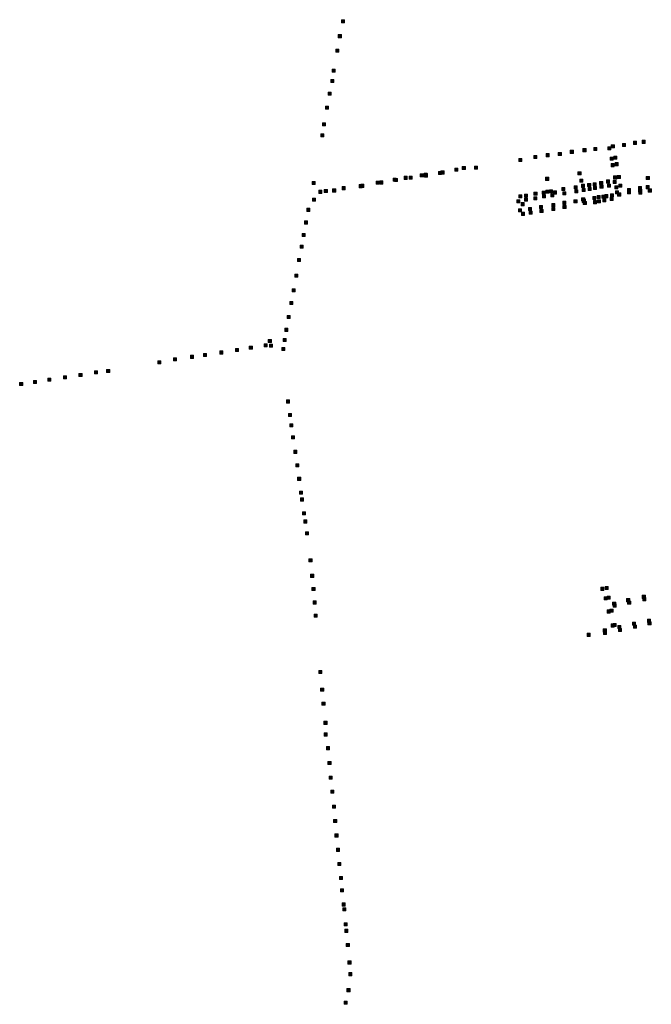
# Model space of a CAD drawing. Extents: x 97504 to 106860, y 464309 to 471560.
# Tile 16 of 53: x 102187 to 103003, y 466640 to 467912. Entities that reach past the tile are written whole.
import ezdxf

# ---------------------------------------------------------------- set-up
doc = ezdxf.new("R2010")
doc.units = 0
doc.layers.add('140 KOLKEN', color=44, linetype='Continuous', lineweight=20, true_color=0xc04000)

msp = doc.modelspace()

# ---------------------------------------------------------------- hatches: boundary and pattern name
at = {"layer": '140 KOLKEN', "true_color": 0xc04000}
for points in [[(102602.8, 467908.1), (102602.8, 467912.1), (102606.8, 467912.1), (102606.8, 467908.1)], [(102598.9, 467888.8), (102598.9, 467892.8), (102602.9, 467892.8), (102602.9, 467888.8)], [(102595.7, 467870.1), (102595.7, 467874.1), (102599.7, 467874.1), (102599.7, 467870.1)], [(102591, 467844.1), (102591, 467848.1), (102595, 467848.1), (102595, 467844.1)], [(102589.1, 467830.8), (102589.1, 467834.8), (102593.1, 467834.8), (102593.1, 467830.8)], [(102585.8, 467814.4), (102585.8, 467818.4), (102589.8, 467818.4), (102589.8, 467814.4)], [(102582.4, 467796.3), (102582.4, 467800.3), (102586.4, 467800.3), (102586.4, 467796.3)], [(102578.5, 467774.8), (102578.5, 467778.8), (102582.5, 467778.8), (102582.5, 467774.8)], [(102576.1, 467760.6), (102576.1, 467764.6), (102580.1, 467764.6), (102580.1, 467760.6)], [(102951.7, 467746.4), (102951.7, 467750.4), (102955.7, 467750.4), (102955.7, 467746.4)], [(102966.2, 467748.3), (102966.2, 467752.3), (102970.2, 467752.3), (102970.2, 467748.3)], [(102980.4, 467750.9), (102980.4, 467754.9), (102984.4, 467754.9), (102984.4, 467750.9)], [(102991.7, 467752.3), (102991.7, 467756.3), (102995.7, 467756.3), (102995.7, 467752.3)], [(102851.5, 467732.6), (102851.5, 467736.6), (102855.5, 467736.6), (102855.5, 467732.6)], [(102867.6, 467735), (102867.6, 467739), (102871.6, 467739), (102871.6, 467735)], [(102883.2, 467736.6), (102883.2, 467740.6), (102887.2, 467740.6), (102887.2, 467736.6)], [(102898.7, 467739.3), (102898.7, 467743.3), (102902.7, 467743.3), (102902.7, 467739.3)], [(102915.1, 467741.5), (102915.1, 467745.5), (102919.1, 467745.5), (102919.1, 467741.5)], [(102929.2, 467743), (102929.2, 467747), (102933.2, 467747), (102933.2, 467743)], [(102947.2, 467743.8), (102947.2, 467747.8), (102951.2, 467747.8), (102951.2, 467743.8)], [(102832.3, 467728.8), (102832.3, 467732.8), (102836.3, 467732.8), (102836.3, 467728.8)], [(102950.3, 467730.5), (102950.3, 467734.5), (102954.3, 467734.5), (102954.3, 467730.5)], [(102951.5, 467722.1), (102951.5, 467726.1), (102955.5, 467726.1), (102955.5, 467722.1)], [(102955.1, 467731.7), (102955.1, 467735.7), (102959.1, 467735.7), (102959.1, 467731.7)], [(102956.6, 467723.4), (102956.6, 467727.4), (102960.6, 467727.4), (102960.6, 467723.4)], [(102704.9, 467709), (102704.9, 467713), (102708.9, 467713), (102708.9, 467709)], [(102709.6, 467709.1), (102709.6, 467713.1), (102713.6, 467713.1), (102713.6, 467709.1)], [(102709.8, 467709.7), (102709.8, 467713.7), (102713.8, 467713.7), (102713.8, 467709.7)], [(102710.2, 467708.7), (102710.2, 467712.7), (102714.2, 467712.7), (102714.2, 467708.7)], [(102710.3, 467709.2), (102710.3, 467713.2), (102714.3, 467713.2), (102714.3, 467709.2)], [(102728.2, 467711.9), (102728.2, 467715.9), (102732.2, 467715.9), (102732.2, 467711.9)], [(102731.6, 467712.6), (102731.6, 467716.6), (102735.6, 467716.6), (102735.6, 467712.6)], [(102749.4, 467716.3), (102749.4, 467720.3), (102753.4, 467720.3), (102753.4, 467716.3)], [(102759.1, 467718.5), (102759.1, 467722.5), (102763.1, 467722.5), (102763.1, 467718.5)], [(102774.9, 467718.9), (102774.9, 467722.9), (102778.9, 467722.9), (102778.9, 467718.9)], [(102908.7, 467711.6), (102908.7, 467715.6), (102912.7, 467715.6), (102912.7, 467711.6)], [(102959.5, 467706.8), (102959.5, 467710.8), (102963.5, 467710.8), (102963.5, 467706.8)], [(102565.1, 467699), (102565.1, 467703), (102569.1, 467703), (102569.1, 467699)], [(102625.9, 467694.9), (102625.9, 467698.9), (102629.9, 467698.9), (102629.9, 467694.9)], [(102628, 467695.4), (102628, 467699.4), (102632, 467699.4), (102632, 467695.4)], [(102647.8, 467699.4), (102647.8, 467703.4), (102651.8, 467703.4), (102651.8, 467699.4)], [(102652.6, 467699.7), (102652.6, 467703.7), (102656.6, 467703.7), (102656.6, 467699.7)], [(102669.7, 467703.3), (102669.7, 467707.3), (102673.7, 467707.3), (102673.7, 467703.3)], [(102671.4, 467702.8), (102671.4, 467706.8), (102675.4, 467706.8), (102675.4, 467702.8)], [(102684, 467705.7), (102684, 467709.7), (102688, 467709.7), (102688, 467705.7)], [(102690.4, 467705.9), (102690.4, 467709.9), (102694.4, 467709.9), (102694.4, 467705.9)], [(102866.9, 467704.4), (102866.9, 467708.4), (102870.9, 467708.4), (102870.9, 467704.4)], [(102911.1, 467702.2), (102911.1, 467706.2), (102915.1, 467706.2), (102915.1, 467702.2)], [(102913.1, 467695.4), (102913.1, 467699.4), (102917.1, 467699.4), (102917.1, 467695.4)], [(102921.1, 467696.6), (102921.1, 467700.6), (102925.1, 467700.6), (102925.1, 467696.6)], [(102928.1, 467697.4), (102928.1, 467701.4), (102932.1, 467701.4), (102932.1, 467697.4)], [(102936.7, 467699.1), (102936.7, 467703.1), (102940.7, 467703.1), (102940.7, 467699.1)], [(102937.1, 467694.2), (102937.1, 467698.2), (102941.1, 467698.2), (102941.1, 467694.2)], [(102945.5, 467701), (102945.5, 467705), (102949.5, 467705), (102949.5, 467701)], [(102946.8, 467695.7), (102946.8, 467699.7), (102950.8, 467699.7), (102950.8, 467695.7)], [(102954.2, 467700.4), (102954.2, 467704.4), (102958.2, 467704.4), (102958.2, 467700.4)], [(102954.7, 467706.2), (102954.7, 467710.2), (102958.7, 467710.2), (102958.7, 467706.2)], [(102961.3, 467695.5), (102961.3, 467699.5), (102965.3, 467699.5), (102965.3, 467695.5)], [(102996.8, 467693.6), (102996.8, 467697.6), (103000.8, 467697.6), (103000.8, 467693.6)], [(102997, 467705.6), (102997, 467709.6), (103001, 467709.6), (103001, 467705.6)], [(102573.6, 467687.6), (102573.6, 467691.6), (102577.6, 467691.6), (102577.6, 467687.6)], [(102580.8, 467688.6), (102580.8, 467692.6), (102584.8, 467692.6), (102584.8, 467688.6)], [(102591.5, 467689.4), (102591.5, 467693.4), (102595.5, 467693.4), (102595.5, 467689.4)], [(102603.8, 467692.3), (102603.8, 467696.3), (102607.8, 467696.3), (102607.8, 467692.3)], [(102832.3, 467681.9), (102832.3, 467685.9), (102836.3, 467685.9), (102836.3, 467681.9)], [(102839.5, 467682.6), (102839.5, 467686.6), (102843.5, 467686.6), (102843.5, 467682.6)], [(102851.8, 467685.1), (102851.8, 467689.1), (102855.8, 467689.1), (102855.8, 467685.1)], [(102862.4, 467686.6), (102862.4, 467690.6), (102866.4, 467690.6), (102866.4, 467686.6)], [(102862.7, 467681.8), (102862.7, 467685.8), (102866.7, 467685.8), (102866.7, 467681.8)], [(102867.1, 467687.7), (102867.1, 467691.7), (102871.1, 467691.7), (102871.1, 467687.7)], [(102871.9, 467688.4), (102871.9, 467692.4), (102875.9, 467692.4), (102875.9, 467688.4)], [(102873.4, 467683.2), (102873.4, 467687.2), (102877.4, 467687.2), (102877.4, 467683.2)], [(102876.9, 467686.7), (102876.9, 467690.7), (102880.9, 467690.7), (102880.9, 467686.7)], [(102887.9, 467691.3), (102887.9, 467695.3), (102891.9, 467695.3), (102891.9, 467691.3)], [(102889.1, 467685.8), (102889.1, 467689.8), (102893.1, 467689.8), (102893.1, 467685.8)], [(102903.7, 467693.4), (102903.7, 467697.4), (102907.7, 467697.4), (102907.7, 467693.4)], [(102904.7, 467688.2), (102904.7, 467692.2), (102908.7, 467692.2), (102908.7, 467688.2)], [(102913.9, 467689.9), (102913.9, 467693.9), (102917.9, 467693.9), (102917.9, 467689.9)], [(102921.9, 467691.2), (102921.9, 467695.2), (102925.9, 467695.2), (102925.9, 467691.2)], [(102928.7, 467692.7), (102928.7, 467696.7), (102932.7, 467696.7), (102932.7, 467692.7)], [(102933.3, 467680.9), (102933.3, 467684.9), (102937.3, 467684.9), (102937.3, 467680.9)], [(102939.6, 467681.5), (102939.6, 467685.5), (102943.6, 467685.5), (102943.6, 467681.5)], [(102943.3, 467682), (102943.3, 467686), (102947.3, 467686), (102947.3, 467682)], [(102950.7, 467683), (102950.7, 467687), (102954.7, 467687), (102954.7, 467683)], [(102956.2, 467693.5), (102956.2, 467697.5), (102960.2, 467697.5), (102960.2, 467693.5)], [(102957.2, 467687.1), (102957.2, 467691.1), (102961.2, 467691.1), (102961.2, 467687.1)], [(102959.9, 467684.2), (102959.9, 467688.2), (102963.9, 467688.2), (102963.9, 467684.2)], [(102972.7, 467689.9), (102972.7, 467693.9), (102976.7, 467693.9), (102976.7, 467689.9)], [(102972.7, 467687), (102972.7, 467691), (102976.7, 467691), (102976.7, 467687)], [(102986.9, 467692.5), (102986.9, 467696.5), (102990.9, 467696.5), (102990.9, 467692.5)], [(102987.1, 467689), (102987.1, 467693), (102991.1, 467693), (102991.1, 467689)], [(102987.3, 467686.8), (102987.3, 467690.8), (102991.3, 467690.8), (102991.3, 467686.8)], [(102999.5, 467689.3), (102999.5, 467693.3), (103003.5, 467693.3), (103003.5, 467689.3)], [(102565.6, 467677.4), (102565.6, 467681.4), (102569.6, 467681.4), (102569.6, 467677.4)], [(102829.6, 467675.4), (102829.6, 467679.4), (102833.6, 467679.4), (102833.6, 467675.4)], [(102835.1, 467671.7), (102835.1, 467675.7), (102839.1, 467675.7), (102839.1, 467671.7)], [(102839.6, 467677.6), (102839.6, 467681.6), (102843.6, 467681.6), (102843.6, 467677.6)], [(102851.7, 467679.2), (102851.7, 467683.2), (102855.7, 467683.2), (102855.7, 467679.2)], [(102874.9, 467670.4), (102874.9, 467674.4), (102878.9, 467674.4), (102878.9, 467670.4)], [(102889, 467673.4), (102889, 467677.4), (102893, 467677.4), (102893, 467673.4)], [(102903.5, 467675.4), (102903.5, 467679.4), (102907.5, 467679.4), (102907.5, 467675.4)], [(102913.4, 467677.8), (102913.4, 467681.8), (102917.4, 467681.8), (102917.4, 467677.8)], [(102914.2, 467676), (102914.2, 467680), (102918.2, 467680), (102918.2, 467676)], [(102915.6, 467673.1), (102915.6, 467677.1), (102919.6, 467677.1), (102919.6, 467673.1)], [(102927.7, 467679.5), (102927.7, 467683.5), (102931.7, 467683.5), (102931.7, 467679.5)], [(102928.8, 467674.3), (102928.8, 467678.3), (102932.8, 467678.3), (102932.8, 467674.3)], [(102933.9, 467675.2), (102933.9, 467679.2), (102937.9, 467679.2), (102937.9, 467675.2)], [(102940.6, 467676.8), (102940.6, 467680.8), (102944.6, 467680.8), (102944.6, 467676.8)], [(102950.3, 467678.4), (102950.3, 467682.4), (102954.3, 467682.4), (102954.3, 467678.4)], [(102558, 467664.3), (102558, 467668.3), (102562, 467668.3), (102562, 467664.3)], [(102831.7, 467663.6), (102831.7, 467667.6), (102835.7, 467667.6), (102835.7, 467663.6)], [(102835.5, 467659.2), (102835.5, 467663.2), (102839.5, 467663.2), (102839.5, 467659.2)], [(102844.8, 467665.3), (102844.8, 467669.3), (102848.8, 467669.3), (102848.8, 467665.3)], [(102845.4, 467660.8), (102845.4, 467664.8), (102849.4, 467664.8), (102849.4, 467660.8)], [(102858.8, 467667.9), (102858.8, 467671.9), (102862.8, 467671.9), (102862.8, 467667.9)], [(102859.5, 467662.7), (102859.5, 467666.7), (102863.5, 467666.7), (102863.5, 467662.7)], [(102874.9, 467665.4), (102874.9, 467669.4), (102878.9, 467669.4), (102878.9, 467665.4)], [(102889.2, 467667.9), (102889.2, 467671.9), (102893.2, 467671.9), (102893.2, 467667.9)], [(102555.2, 467648), (102555.2, 467652), (102559.2, 467652), (102559.2, 467648)], [(102552.1, 467631.9), (102552.1, 467635.9), (102556.1, 467635.9), (102556.1, 467631.9)], [(102549.4, 467616.7), (102549.4, 467620.7), (102553.4, 467620.7), (102553.4, 467616.7)], [(102546, 467599.4), (102546, 467603.4), (102550, 467603.4), (102550, 467599.4)], [(102542.5, 467579.3), (102542.5, 467583.3), (102546.5, 467583.3), (102546.5, 467579.3)], [(102539.2, 467560.2), (102539.2, 467564.2), (102543.2, 467564.2), (102543.2, 467560.2)], [(102536.1, 467544.1), (102536.1, 467548.1), (102540.1, 467548.1), (102540.1, 467544.1)], [(102532.7, 467525.8), (102532.7, 467529.8), (102536.7, 467529.8), (102536.7, 467525.8)], [(102529.8, 467509.3), (102529.8, 467513.3), (102533.8, 467513.3), (102533.8, 467509.3)], [(102508.4, 467494.9), (102508.4, 467498.9), (102512.4, 467498.9), (102512.4, 467494.9)], [(102527.5, 467496.1), (102527.5, 467500.1), (102531.5, 467500.1), (102531.5, 467496.1)], [(102445.8, 467480), (102445.8, 467484), (102449.8, 467484), (102449.8, 467480)], [(102466, 467483.3), (102466, 467487.3), (102470, 467487.3), (102470, 467483.3)], [(102483.8, 467486.2), (102483.8, 467490.2), (102487.8, 467490.2), (102487.8, 467486.2)], [(102503, 467489.2), (102503, 467493.2), (102507, 467493.2), (102507, 467489.2)], [(102509.9, 467488.7), (102509.9, 467492.7), (102513.9, 467492.7), (102513.9, 467488.7)], [(102525.7, 467484.6), (102525.7, 467488.6), (102529.7, 467488.6), (102529.7, 467484.6)], [(102365.6, 467467.4), (102365.6, 467471.4), (102369.6, 467471.4), (102369.6, 467467.4)], [(102385.9, 467471), (102385.9, 467475), (102389.9, 467475), (102389.9, 467471)], [(102407.7, 467474.4), (102407.7, 467478.4), (102411.7, 467478.4), (102411.7, 467474.4)], [(102424.7, 467476.7), (102424.7, 467480.7), (102428.7, 467480.7), (102428.7, 467476.7)], [(102283.6, 467454.3), (102283.6, 467458.3), (102287.6, 467458.3), (102287.6, 467454.3)], [(102299.4, 467456.2), (102299.4, 467460.2), (102303.4, 467460.2), (102303.4, 467456.2)], [(102187, 467439.3), (102187, 467443.3), (102191, 467443.3), (102191, 467439.3)], [(102204.7, 467442), (102204.7, 467446), (102208.7, 467446), (102208.7, 467442)], [(102223.4, 467444.8), (102223.4, 467448.8), (102227.4, 467448.8), (102227.4, 467444.8)], [(102243.5, 467448), (102243.5, 467452), (102247.5, 467452), (102247.5, 467448)], [(102263.6, 467450.8), (102263.6, 467454.8), (102267.6, 467454.8), (102267.6, 467450.8)], [(102532, 467416.7), (102532, 467420.7), (102536, 467420.7), (102536, 467416.7)], [(102534.3, 467399.3), (102534.3, 467403.3), (102538.3, 467403.3), (102538.3, 467399.3)], [(102536.1, 467385.8), (102536.1, 467389.8), (102540.1, 467389.8), (102540.1, 467385.8)], [(102538.4, 467370.2), (102538.4, 467374.2), (102542.4, 467374.2), (102542.4, 467370.2)], [(102541.4, 467351.6), (102541.4, 467355.6), (102545.4, 467355.6), (102545.4, 467351.6)], [(102543.9, 467334.3), (102543.9, 467338.3), (102547.9, 467338.3), (102547.9, 467334.3)], [(102546.3, 467316.7), (102546.3, 467320.7), (102550.3, 467320.7), (102550.3, 467316.7)], [(102548.8, 467298.9), (102548.8, 467302.9), (102552.8, 467302.9), (102552.8, 467298.9)], [(102550, 467290), (102550, 467294), (102554, 467294), (102554, 467290)], [(102552.5, 467272.2), (102552.5, 467276.2), (102556.5, 467276.2), (102556.5, 467272.2)], [(102554.2, 467261.5), (102554.2, 467265.5), (102558.2, 467265.5), (102558.2, 467261.5)], [(102556.3, 467246.3), (102556.3, 467250.3), (102560.3, 467250.3), (102560.3, 467246.3)], [(102560.9, 467211.3), (102560.9, 467215.3), (102564.9, 467215.3), (102564.9, 467211.3)], [(102563.1, 467191.4), (102563.1, 467195.4), (102567.1, 467195.4), (102567.1, 467191.4)], [(102564.8, 467174.3), (102564.8, 467178.3), (102568.8, 467178.3), (102568.8, 467174.3)], [(102938.2, 467174.5), (102938.2, 467178.5), (102942.2, 467178.5), (102942.2, 467174.5)], [(102943.7, 467175.5), (102943.7, 467179.5), (102947.7, 467179.5), (102947.7, 467175.5)], [(102942.6, 467162.3), (102942.6, 467166.3), (102946.6, 467166.3), (102946.6, 467162.3)], [(102946.5, 467163.1), (102946.5, 467167.1), (102950.5, 467167.1), (102950.5, 467163.1)], [(102971.6, 467159.9), (102971.6, 467163.9), (102975.6, 467163.9), (102975.6, 467159.9)], [(102991.8, 467164.2), (102991.8, 467168.2), (102995.8, 467168.2), (102995.8, 467164.2)], [(102992.3, 467161.2), (102992.3, 467165.2), (102996.3, 467165.2), (102996.3, 467161.2)], [(102566.3, 467156.9), (102566.3, 467160.9), (102570.3, 467160.9), (102570.3, 467156.9)], [(102953.5, 467155.4), (102953.5, 467159.4), (102957.5, 467159.4), (102957.5, 467155.4)], [(102954.2, 467153), (102954.2, 467157), (102958.2, 467157), (102958.2, 467153)], [(102972.8, 467156.8), (102972.8, 467160.8), (102976.8, 467160.8), (102976.8, 467156.8)], [(102567.6, 467139.8), (102567.6, 467143.8), (102571.6, 467143.8), (102571.6, 467139.8)], [(102946.2, 467145.2), (102946.2, 467149.2), (102950.2, 467149.2), (102950.2, 467145.2)], [(102950, 467146.2), (102950, 467150.2), (102954, 467150.2), (102954, 467146.2)], [(102951.4, 467127.2), (102951.4, 467131.2), (102955.4, 467131.2), (102955.4, 467127.2)], [(102954, 467127.7), (102954, 467131.7), (102958, 467131.7), (102958, 467127.7)], [(102960, 467125.3), (102960, 467129.3), (102964, 467129.3), (102964, 467125.3)], [(102960.9, 467121.3), (102960.9, 467125.3), (102964.9, 467125.3), (102964.9, 467121.3)], [(102979.1, 467129.5), (102979.1, 467133.5), (102983.1, 467133.5), (102983.1, 467129.5)], [(102980.3, 467125.7), (102980.3, 467129.7), (102984.3, 467129.7), (102984.3, 467125.7)], [(102998.6, 467133.2), (102998.6, 467137.2), (103002.6, 467137.2), (103002.6, 467133.2)], [(102999.1, 467129.8), (102999.1, 467133.8), (103003.1, 467133.8), (103003.1, 467129.8)], [(102920.5, 467115.1), (102920.5, 467119.1), (102924.5, 467119.1), (102924.5, 467115.1)], [(102941.4, 467120.7), (102941.4, 467124.7), (102945.4, 467124.7), (102945.4, 467120.7)], [(102941.5, 467117.4), (102941.5, 467121.4), (102945.5, 467121.4), (102945.5, 467117.4)], [(102573.6, 467067.1), (102573.6, 467071.1), (102577.6, 467071.1), (102577.6, 467067.1)], [(102576, 467044.3), (102576, 467048.3), (102580, 467048.3), (102580, 467044.3)], [(102577.8, 467026), (102577.8, 467030), (102581.8, 467030), (102581.8, 467026)], [(102580.3, 467001.4), (102580.3, 467005.4), (102584.3, 467005.4), (102584.3, 467001.4)], [(102580.7, 466986.3), (102580.7, 466990.3), (102584.7, 466990.3), (102584.7, 466986.3)], [(102583.5, 466968.6), (102583.5, 466972.6), (102587.5, 466972.6), (102587.5, 466968.6)], [(102585.5, 466949.5), (102585.5, 466953.5), (102589.5, 466953.5), (102589.5, 466949.5)], [(102587.1, 466930.5), (102587.1, 466934.5), (102591.1, 466934.5), (102591.1, 466930.5)], [(102589.2, 466912.4), (102589.2, 466916.4), (102593.2, 466916.4), (102593.2, 466912.4)], [(102591.2, 466892.9), (102591.2, 466896.9), (102595.2, 466896.9), (102595.2, 466892.9)], [(102592.8, 466874.5), (102592.8, 466878.5), (102596.8, 466878.5), (102596.8, 466874.5)], [(102594.6, 466855.7), (102594.6, 466859.7), (102598.6, 466859.7), (102598.6, 466855.7)], [(102596.5, 466837.2), (102596.5, 466841.2), (102600.5, 466841.2), (102600.5, 466837.2)], [(102598.2, 466818.9), (102598.2, 466822.9), (102602.2, 466822.9), (102602.2, 466818.9)], [(102600.5, 466800.8), (102600.5, 466804.8), (102604.5, 466804.8), (102604.5, 466800.8)], [(102601.8, 466784.8), (102601.8, 466788.8), (102605.8, 466788.8), (102605.8, 466784.8)], [(102603.8, 466766.6), (102603.8, 466770.6), (102607.8, 466770.6), (102607.8, 466766.6)], [(102604.6, 466760.3), (102604.6, 466764.3), (102608.6, 466764.3), (102608.6, 466760.3)], [(102606.4, 466741), (102606.4, 466745), (102610.4, 466745), (102610.4, 466741)], [(102607.3, 466732.5), (102607.3, 466736.5), (102611.3, 466736.5), (102611.3, 466732.5)], [(102609.2, 466714.2), (102609.2, 466718.2), (102613.2, 466718.2), (102613.2, 466714.2)], [(102611.3, 466691.6), (102611.3, 466695.6), (102615.3, 466695.6), (102615.3, 466691.6)], [(102612.3, 466676.5), (102612.3, 466680.5), (102616.3, 466680.5), (102616.3, 466676.5)], [(102610.1, 466655.8), (102610.1, 466659.8), (102614.1, 466659.8), (102614.1, 466655.8)], [(102606.5, 466639.6), (102606.5, 466643.6), (102610.5, 466643.6), (102610.5, 466639.6)]]:
    msp.add_hatch(color=44, dxfattribs=at).paths.add_polyline_path(points)

# ---------------------------------------------------------------- linework, layer by layer
at = {"layer": '140 KOLKEN', "color": 11, "true_color": 0xff8080}
for points in [[(102602.8, 467908.1), (102602.8, 467912.1), (102606.8, 467912.1), (102606.8, 467908.1)], [(102598.9, 467888.8), (102598.9, 467892.8), (102602.9, 467892.8), (102602.9, 467888.8)], [(102595.7, 467870.1), (102595.7, 467874.1), (102599.7, 467874.1), (102599.7, 467870.1)], [(102591, 467844.1), (102591, 467848.1), (102595, 467848.1), (102595, 467844.1)], [(102589.1, 467830.8), (102589.1, 467834.8), (102593.1, 467834.8), (102593.1, 467830.8)], [(102585.8, 467814.4), (102585.8, 467818.4), (102589.8, 467818.4), (102589.8, 467814.4)], [(102582.4, 467796.3), (102582.4, 467800.3), (102586.4, 467800.3), (102586.4, 467796.3)], [(102578.5, 467774.8), (102578.5, 467778.8), (102582.5, 467778.8), (102582.5, 467774.8)], [(102576.1, 467760.6), (102576.1, 467764.6), (102580.1, 467764.6), (102580.1, 467760.6)], [(102951.7, 467746.4), (102951.7, 467750.4), (102955.7, 467750.4), (102955.7, 467746.4)], [(102966.2, 467748.3), (102966.2, 467752.3), (102970.2, 467752.3), (102970.2, 467748.3)], [(102980.4, 467750.9), (102980.4, 467754.9), (102984.4, 467754.9), (102984.4, 467750.9)], [(102991.7, 467752.3), (102991.7, 467756.3), (102995.7, 467756.3), (102995.7, 467752.3)], [(102851.5, 467732.6), (102851.5, 467736.6), (102855.5, 467736.6), (102855.5, 467732.6)], [(102867.6, 467735), (102867.6, 467739), (102871.6, 467739), (102871.6, 467735)], [(102883.2, 467736.6), (102883.2, 467740.6), (102887.2, 467740.6), (102887.2, 467736.6)], [(102898.7, 467739.3), (102898.7, 467743.3), (102902.7, 467743.3), (102902.7, 467739.3)], [(102915.1, 467741.5), (102915.1, 467745.5), (102919.1, 467745.5), (102919.1, 467741.5)], [(102929.2, 467743), (102929.2, 467747), (102933.2, 467747), (102933.2, 467743)], [(102947.2, 467743.8), (102947.2, 467747.8), (102951.2, 467747.8), (102951.2, 467743.8)], [(102832.3, 467728.8), (102832.3, 467732.8), (102836.3, 467732.8), (102836.3, 467728.8)], [(102950.3, 467730.5), (102950.3, 467734.5), (102954.3, 467734.5), (102954.3, 467730.5)], [(102951.5, 467722.1), (102951.5, 467726.1), (102955.5, 467726.1), (102955.5, 467722.1)], [(102955.1, 467731.7), (102955.1, 467735.7), (102959.1, 467735.7), (102959.1, 467731.7)], [(102956.6, 467723.4), (102956.6, 467727.4), (102960.6, 467727.4), (102960.6, 467723.4)], [(102704.9, 467709), (102704.9, 467713), (102708.9, 467713), (102708.9, 467709)], [(102709.6, 467709.1), (102709.6, 467713.1), (102713.6, 467713.1), (102713.6, 467709.1)], [(102709.8, 467709.7), (102709.8, 467713.7), (102713.8, 467713.7), (102713.8, 467709.7)], [(102710.2, 467708.7), (102710.2, 467712.7), (102714.2, 467712.7), (102714.2, 467708.7)], [(102710.3, 467709.2), (102710.3, 467713.2), (102714.3, 467713.2), (102714.3, 467709.2)], [(102728.2, 467711.9), (102728.2, 467715.9), (102732.2, 467715.9), (102732.2, 467711.9)], [(102731.6, 467712.6), (102731.6, 467716.6), (102735.6, 467716.6), (102735.6, 467712.6)], [(102749.4, 467716.3), (102749.4, 467720.3), (102753.4, 467720.3), (102753.4, 467716.3)], [(102759.1, 467718.5), (102759.1, 467722.5), (102763.1, 467722.5), (102763.1, 467718.5)], [(102774.9, 467718.9), (102774.9, 467722.9), (102778.9, 467722.9), (102778.9, 467718.9)], [(102908.7, 467711.6), (102908.7, 467715.6), (102912.7, 467715.6), (102912.7, 467711.6)], [(102959.5, 467706.8), (102959.5, 467710.8), (102963.5, 467710.8), (102963.5, 467706.8)], [(102565.1, 467699), (102565.1, 467703), (102569.1, 467703), (102569.1, 467699)], [(102625.9, 467694.9), (102625.9, 467698.9), (102629.9, 467698.9), (102629.9, 467694.9)], [(102628, 467695.4), (102628, 467699.4), (102632, 467699.4), (102632, 467695.4)], [(102647.8, 467699.4), (102647.8, 467703.4), (102651.8, 467703.4), (102651.8, 467699.4)], [(102652.6, 467699.7), (102652.6, 467703.7), (102656.6, 467703.7), (102656.6, 467699.7)], [(102669.7, 467703.3), (102669.7, 467707.3), (102673.7, 467707.3), (102673.7, 467703.3)], [(102671.4, 467702.8), (102671.4, 467706.8), (102675.4, 467706.8), (102675.4, 467702.8)], [(102684, 467705.7), (102684, 467709.7), (102688, 467709.7), (102688, 467705.7)], [(102690.4, 467705.9), (102690.4, 467709.9), (102694.4, 467709.9), (102694.4, 467705.9)], [(102866.9, 467704.4), (102866.9, 467708.4), (102870.9, 467708.4), (102870.9, 467704.4)], [(102911.1, 467702.2), (102911.1, 467706.2), (102915.1, 467706.2), (102915.1, 467702.2)], [(102913.1, 467695.4), (102913.1, 467699.4), (102917.1, 467699.4), (102917.1, 467695.4)], [(102921.1, 467696.6), (102921.1, 467700.6), (102925.1, 467700.6), (102925.1, 467696.6)], [(102928.1, 467697.4), (102928.1, 467701.4), (102932.1, 467701.4), (102932.1, 467697.4)], [(102936.7, 467699.1), (102936.7, 467703.1), (102940.7, 467703.1), (102940.7, 467699.1)], [(102937.1, 467694.2), (102937.1, 467698.2), (102941.1, 467698.2), (102941.1, 467694.2)], [(102945.5, 467701), (102945.5, 467705), (102949.5, 467705), (102949.5, 467701)], [(102946.8, 467695.7), (102946.8, 467699.7), (102950.8, 467699.7), (102950.8, 467695.7)], [(102954.2, 467700.4), (102954.2, 467704.4), (102958.2, 467704.4), (102958.2, 467700.4)], [(102954.7, 467706.2), (102954.7, 467710.2), (102958.7, 467710.2), (102958.7, 467706.2)], [(102961.3, 467695.5), (102961.3, 467699.5), (102965.3, 467699.5), (102965.3, 467695.5)], [(102996.8, 467693.6), (102996.8, 467697.6), (103000.8, 467697.6), (103000.8, 467693.6)], [(102997, 467705.6), (102997, 467709.6), (103001, 467709.6), (103001, 467705.6)], [(102573.6, 467687.6), (102573.6, 467691.6), (102577.6, 467691.6), (102577.6, 467687.6)], [(102580.8, 467688.6), (102580.8, 467692.6), (102584.8, 467692.6), (102584.8, 467688.6)], [(102591.5, 467689.4), (102591.5, 467693.4), (102595.5, 467693.4), (102595.5, 467689.4)], [(102603.8, 467692.3), (102603.8, 467696.3), (102607.8, 467696.3), (102607.8, 467692.3)], [(102832.3, 467681.9), (102832.3, 467685.9), (102836.3, 467685.9), (102836.3, 467681.9)], [(102839.5, 467682.6), (102839.5, 467686.6), (102843.5, 467686.6), (102843.5, 467682.6)], [(102851.8, 467685.1), (102851.8, 467689.1), (102855.8, 467689.1), (102855.8, 467685.1)], [(102862.4, 467686.6), (102862.4, 467690.6), (102866.4, 467690.6), (102866.4, 467686.6)], [(102862.7, 467681.8), (102862.7, 467685.8), (102866.7, 467685.8), (102866.7, 467681.8)], [(102867.1, 467687.7), (102867.1, 467691.7), (102871.1, 467691.7), (102871.1, 467687.7)], [(102871.9, 467688.4), (102871.9, 467692.4), (102875.9, 467692.4), (102875.9, 467688.4)], [(102873.4, 467683.2), (102873.4, 467687.2), (102877.4, 467687.2), (102877.4, 467683.2)], [(102876.9, 467686.7), (102876.9, 467690.7), (102880.9, 467690.7), (102880.9, 467686.7)], [(102887.9, 467691.3), (102887.9, 467695.3), (102891.9, 467695.3), (102891.9, 467691.3)], [(102889.1, 467685.8), (102889.1, 467689.8), (102893.1, 467689.8), (102893.1, 467685.8)], [(102903.7, 467693.4), (102903.7, 467697.4), (102907.7, 467697.4), (102907.7, 467693.4)], [(102904.7, 467688.2), (102904.7, 467692.2), (102908.7, 467692.2), (102908.7, 467688.2)], [(102913.9, 467689.9), (102913.9, 467693.9), (102917.9, 467693.9), (102917.9, 467689.9)], [(102921.9, 467691.2), (102921.9, 467695.2), (102925.9, 467695.2), (102925.9, 467691.2)], [(102928.7, 467692.7), (102928.7, 467696.7), (102932.7, 467696.7), (102932.7, 467692.7)], [(102933.3, 467680.9), (102933.3, 467684.9), (102937.3, 467684.9), (102937.3, 467680.9)], [(102939.6, 467681.5), (102939.6, 467685.5), (102943.6, 467685.5), (102943.6, 467681.5)], [(102943.3, 467682), (102943.3, 467686), (102947.3, 467686), (102947.3, 467682)], [(102950.7, 467683), (102950.7, 467687), (102954.7, 467687), (102954.7, 467683)], [(102956.2, 467693.5), (102956.2, 467697.5), (102960.2, 467697.5), (102960.2, 467693.5)], [(102957.2, 467687.1), (102957.2, 467691.1), (102961.2, 467691.1), (102961.2, 467687.1)], [(102959.9, 467684.2), (102959.9, 467688.2), (102963.9, 467688.2), (102963.9, 467684.2)], [(102972.7, 467689.9), (102972.7, 467693.9), (102976.7, 467693.9), (102976.7, 467689.9)], [(102972.7, 467687), (102972.7, 467691), (102976.7, 467691), (102976.7, 467687)], [(102986.9, 467692.5), (102986.9, 467696.5), (102990.9, 467696.5), (102990.9, 467692.5)], [(102987.1, 467689), (102987.1, 467693), (102991.1, 467693), (102991.1, 467689)], [(102987.3, 467686.8), (102987.3, 467690.8), (102991.3, 467690.8), (102991.3, 467686.8)], [(102999.5, 467689.3), (102999.5, 467693.3), (103003.5, 467693.3), (103003.5, 467689.3)], [(102565.6, 467677.4), (102565.6, 467681.4), (102569.6, 467681.4), (102569.6, 467677.4)], [(102829.6, 467675.4), (102829.6, 467679.4), (102833.6, 467679.4), (102833.6, 467675.4)], [(102835.1, 467671.7), (102835.1, 467675.7), (102839.1, 467675.7), (102839.1, 467671.7)], [(102839.6, 467677.6), (102839.6, 467681.6), (102843.6, 467681.6), (102843.6, 467677.6)], [(102851.7, 467679.2), (102851.7, 467683.2), (102855.7, 467683.2), (102855.7, 467679.2)], [(102874.9, 467670.4), (102874.9, 467674.4), (102878.9, 467674.4), (102878.9, 467670.4)], [(102889, 467673.4), (102889, 467677.4), (102893, 467677.4), (102893, 467673.4)], [(102903.5, 467675.4), (102903.5, 467679.4), (102907.5, 467679.4), (102907.5, 467675.4)], [(102913.4, 467677.8), (102913.4, 467681.8), (102917.4, 467681.8), (102917.4, 467677.8)], [(102914.2, 467676), (102914.2, 467680), (102918.2, 467680), (102918.2, 467676)], [(102915.6, 467673.1), (102915.6, 467677.1), (102919.6, 467677.1), (102919.6, 467673.1)], [(102927.7, 467679.5), (102927.7, 467683.5), (102931.7, 467683.5), (102931.7, 467679.5)], [(102928.8, 467674.3), (102928.8, 467678.3), (102932.8, 467678.3), (102932.8, 467674.3)], [(102933.9, 467675.2), (102933.9, 467679.2), (102937.9, 467679.2), (102937.9, 467675.2)], [(102940.6, 467676.8), (102940.6, 467680.8), (102944.6, 467680.8), (102944.6, 467676.8)], [(102950.3, 467678.4), (102950.3, 467682.4), (102954.3, 467682.4), (102954.3, 467678.4)], [(102558, 467664.3), (102558, 467668.3), (102562, 467668.3), (102562, 467664.3)], [(102831.7, 467663.6), (102831.7, 467667.6), (102835.7, 467667.6), (102835.7, 467663.6)], [(102835.5, 467659.2), (102835.5, 467663.2), (102839.5, 467663.2), (102839.5, 467659.2)], [(102844.8, 467665.3), (102844.8, 467669.3), (102848.8, 467669.3), (102848.8, 467665.3)], [(102845.4, 467660.8), (102845.4, 467664.8), (102849.4, 467664.8), (102849.4, 467660.8)], [(102858.8, 467667.9), (102858.8, 467671.9), (102862.8, 467671.9), (102862.8, 467667.9)], [(102859.5, 467662.7), (102859.5, 467666.7), (102863.5, 467666.7), (102863.5, 467662.7)], [(102874.9, 467665.4), (102874.9, 467669.4), (102878.9, 467669.4), (102878.9, 467665.4)], [(102889.2, 467667.9), (102889.2, 467671.9), (102893.2, 467671.9), (102893.2, 467667.9)], [(102555.2, 467648), (102555.2, 467652), (102559.2, 467652), (102559.2, 467648)], [(102552.1, 467631.9), (102552.1, 467635.9), (102556.1, 467635.9), (102556.1, 467631.9)], [(102549.4, 467616.7), (102549.4, 467620.7), (102553.4, 467620.7), (102553.4, 467616.7)], [(102546, 467599.4), (102546, 467603.4), (102550, 467603.4), (102550, 467599.4)], [(102542.5, 467579.3), (102542.5, 467583.3), (102546.5, 467583.3), (102546.5, 467579.3)], [(102539.2, 467560.2), (102539.2, 467564.2), (102543.2, 467564.2), (102543.2, 467560.2)], [(102536.1, 467544.1), (102536.1, 467548.1), (102540.1, 467548.1), (102540.1, 467544.1)], [(102532.7, 467525.8), (102532.7, 467529.8), (102536.7, 467529.8), (102536.7, 467525.8)], [(102529.8, 467509.3), (102529.8, 467513.3), (102533.8, 467513.3), (102533.8, 467509.3)], [(102508.4, 467494.9), (102508.4, 467498.9), (102512.4, 467498.9), (102512.4, 467494.9)], [(102527.5, 467496.1), (102527.5, 467500.1), (102531.5, 467500.1), (102531.5, 467496.1)], [(102445.8, 467480), (102445.8, 467484), (102449.8, 467484), (102449.8, 467480)], [(102466, 467483.3), (102466, 467487.3), (102470, 467487.3), (102470, 467483.3)], [(102483.8, 467486.2), (102483.8, 467490.2), (102487.8, 467490.2), (102487.8, 467486.2)], [(102503, 467489.2), (102503, 467493.2), (102507, 467493.2), (102507, 467489.2)], [(102509.9, 467488.7), (102509.9, 467492.7), (102513.9, 467492.7), (102513.9, 467488.7)], [(102525.7, 467484.6), (102525.7, 467488.6), (102529.7, 467488.6), (102529.7, 467484.6)], [(102365.6, 467467.4), (102365.6, 467471.4), (102369.6, 467471.4), (102369.6, 467467.4)], [(102385.9, 467471), (102385.9, 467475), (102389.9, 467475), (102389.9, 467471)], [(102407.7, 467474.4), (102407.7, 467478.4), (102411.7, 467478.4), (102411.7, 467474.4)], [(102424.7, 467476.7), (102424.7, 467480.7), (102428.7, 467480.7), (102428.7, 467476.7)], [(102283.6, 467454.3), (102283.6, 467458.3), (102287.6, 467458.3), (102287.6, 467454.3)], [(102299.4, 467456.2), (102299.4, 467460.2), (102303.4, 467460.2), (102303.4, 467456.2)], [(102187, 467439.3), (102187, 467443.3), (102191, 467443.3), (102191, 467439.3)], [(102204.7, 467442), (102204.7, 467446), (102208.7, 467446), (102208.7, 467442)], [(102223.4, 467444.8), (102223.4, 467448.8), (102227.4, 467448.8), (102227.4, 467444.8)], [(102243.5, 467448), (102243.5, 467452), (102247.5, 467452), (102247.5, 467448)], [(102263.6, 467450.8), (102263.6, 467454.8), (102267.6, 467454.8), (102267.6, 467450.8)], [(102532, 467416.7), (102532, 467420.7), (102536, 467420.7), (102536, 467416.7)], [(102534.3, 467399.3), (102534.3, 467403.3), (102538.3, 467403.3), (102538.3, 467399.3)], [(102536.1, 467385.8), (102536.1, 467389.8), (102540.1, 467389.8), (102540.1, 467385.8)], [(102538.4, 467370.2), (102538.4, 467374.2), (102542.4, 467374.2), (102542.4, 467370.2)], [(102541.4, 467351.6), (102541.4, 467355.6), (102545.4, 467355.6), (102545.4, 467351.6)], [(102543.9, 467334.3), (102543.9, 467338.3), (102547.9, 467338.3), (102547.9, 467334.3)], [(102546.3, 467316.7), (102546.3, 467320.7), (102550.3, 467320.7), (102550.3, 467316.7)], [(102548.8, 467298.9), (102548.8, 467302.9), (102552.8, 467302.9), (102552.8, 467298.9)], [(102550, 467290), (102550, 467294), (102554, 467294), (102554, 467290)], [(102552.5, 467272.2), (102552.5, 467276.2), (102556.5, 467276.2), (102556.5, 467272.2)], [(102554.2, 467261.5), (102554.2, 467265.5), (102558.2, 467265.5), (102558.2, 467261.5)], [(102556.3, 467246.3), (102556.3, 467250.3), (102560.3, 467250.3), (102560.3, 467246.3)], [(102560.9, 467211.3), (102560.9, 467215.3), (102564.9, 467215.3), (102564.9, 467211.3)], [(102563.1, 467191.4), (102563.1, 467195.4), (102567.1, 467195.4), (102567.1, 467191.4)], [(102564.8, 467174.3), (102564.8, 467178.3), (102568.8, 467178.3), (102568.8, 467174.3)], [(102938.2, 467174.5), (102938.2, 467178.5), (102942.2, 467178.5), (102942.2, 467174.5)], [(102943.7, 467175.5), (102943.7, 467179.5), (102947.7, 467179.5), (102947.7, 467175.5)], [(102942.6, 467162.3), (102942.6, 467166.3), (102946.6, 467166.3), (102946.6, 467162.3)], [(102946.5, 467163.1), (102946.5, 467167.1), (102950.5, 467167.1), (102950.5, 467163.1)], [(102971.6, 467159.9), (102971.6, 467163.9), (102975.6, 467163.9), (102975.6, 467159.9)], [(102991.8, 467164.2), (102991.8, 467168.2), (102995.8, 467168.2), (102995.8, 467164.2)], [(102992.3, 467161.2), (102992.3, 467165.2), (102996.3, 467165.2), (102996.3, 467161.2)], [(102566.3, 467156.9), (102566.3, 467160.9), (102570.3, 467160.9), (102570.3, 467156.9)], [(102953.5, 467155.4), (102953.5, 467159.4), (102957.5, 467159.4), (102957.5, 467155.4)], [(102954.2, 467153), (102954.2, 467157), (102958.2, 467157), (102958.2, 467153)], [(102972.8, 467156.8), (102972.8, 467160.8), (102976.8, 467160.8), (102976.8, 467156.8)], [(102567.6, 467139.8), (102567.6, 467143.8), (102571.6, 467143.8), (102571.6, 467139.8)], [(102946.2, 467145.2), (102946.2, 467149.2), (102950.2, 467149.2), (102950.2, 467145.2)], [(102950, 467146.2), (102950, 467150.2), (102954, 467150.2), (102954, 467146.2)], [(102951.4, 467127.2), (102951.4, 467131.2), (102955.4, 467131.2), (102955.4, 467127.2)], [(102954, 467127.7), (102954, 467131.7), (102958, 467131.7), (102958, 467127.7)], [(102960, 467125.3), (102960, 467129.3), (102964, 467129.3), (102964, 467125.3)], [(102960.9, 467121.3), (102960.9, 467125.3), (102964.9, 467125.3), (102964.9, 467121.3)], [(102979.1, 467129.5), (102979.1, 467133.5), (102983.1, 467133.5), (102983.1, 467129.5)], [(102980.3, 467125.7), (102980.3, 467129.7), (102984.3, 467129.7), (102984.3, 467125.7)], [(102998.6, 467133.2), (102998.6, 467137.2), (103002.6, 467137.2), (103002.6, 467133.2)], [(102999.1, 467129.8), (102999.1, 467133.8), (103003.1, 467133.8), (103003.1, 467129.8)], [(102920.5, 467115.1), (102920.5, 467119.1), (102924.5, 467119.1), (102924.5, 467115.1)], [(102941.4, 467120.7), (102941.4, 467124.7), (102945.4, 467124.7), (102945.4, 467120.7)], [(102941.5, 467117.4), (102941.5, 467121.4), (102945.5, 467121.4), (102945.5, 467117.4)], [(102573.6, 467067.1), (102573.6, 467071.1), (102577.6, 467071.1), (102577.6, 467067.1)], [(102576, 467044.3), (102576, 467048.3), (102580, 467048.3), (102580, 467044.3)], [(102577.8, 467026), (102577.8, 467030), (102581.8, 467030), (102581.8, 467026)], [(102580.3, 467001.4), (102580.3, 467005.4), (102584.3, 467005.4), (102584.3, 467001.4)], [(102580.7, 466986.3), (102580.7, 466990.3), (102584.7, 466990.3), (102584.7, 466986.3)], [(102583.5, 466968.6), (102583.5, 466972.6), (102587.5, 466972.6), (102587.5, 466968.6)], [(102585.5, 466949.5), (102585.5, 466953.5), (102589.5, 466953.5), (102589.5, 466949.5)], [(102587.1, 466930.5), (102587.1, 466934.5), (102591.1, 466934.5), (102591.1, 466930.5)], [(102589.2, 466912.4), (102589.2, 466916.4), (102593.2, 466916.4), (102593.2, 466912.4)], [(102591.2, 466892.9), (102591.2, 466896.9), (102595.2, 466896.9), (102595.2, 466892.9)], [(102592.8, 466874.5), (102592.8, 466878.5), (102596.8, 466878.5), (102596.8, 466874.5)], [(102594.6, 466855.7), (102594.6, 466859.7), (102598.6, 466859.7), (102598.6, 466855.7)], [(102596.5, 466837.2), (102596.5, 466841.2), (102600.5, 466841.2), (102600.5, 466837.2)], [(102598.2, 466818.9), (102598.2, 466822.9), (102602.2, 466822.9), (102602.2, 466818.9)], [(102600.5, 466800.8), (102600.5, 466804.8), (102604.5, 466804.8), (102604.5, 466800.8)], [(102601.8, 466784.8), (102601.8, 466788.8), (102605.8, 466788.8), (102605.8, 466784.8)], [(102603.8, 466766.6), (102603.8, 466770.6), (102607.8, 466770.6), (102607.8, 466766.6)], [(102604.6, 466760.3), (102604.6, 466764.3), (102608.6, 466764.3), (102608.6, 466760.3)], [(102606.4, 466741), (102606.4, 466745), (102610.4, 466745), (102610.4, 466741)], [(102607.3, 466732.5), (102607.3, 466736.5), (102611.3, 466736.5), (102611.3, 466732.5)], [(102609.2, 466714.2), (102609.2, 466718.2), (102613.2, 466718.2), (102613.2, 466714.2)], [(102611.3, 466691.6), (102611.3, 466695.6), (102615.3, 466695.6), (102615.3, 466691.6)], [(102612.3, 466676.5), (102612.3, 466680.5), (102616.3, 466680.5), (102616.3, 466676.5)], [(102610.1, 466655.8), (102610.1, 466659.8), (102614.1, 466659.8), (102614.1, 466655.8)], [(102606.5, 466639.6), (102606.5, 466643.6), (102610.5, 466643.6), (102610.5, 466639.6)]]:
    msp.add_lwpolyline(points, close=True, dxfattribs=at)

doc.saveas('drawing.dxf')
